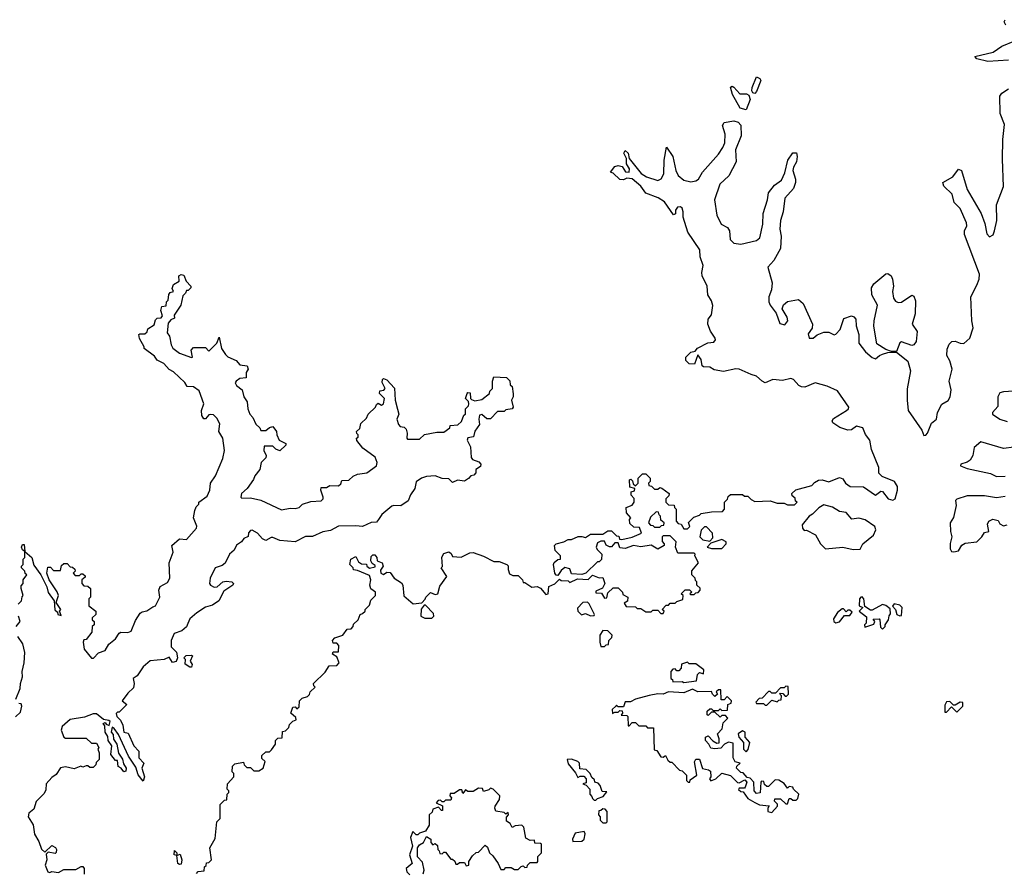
# Model space of a CAD drawing. Extents: x 2673234 to 2760940, y 830506 to 955455.
# Tile 24 of 62: x 2732380 to 2738080, y 834963 to 839898. Entities that reach past the tile are written whole.
import ezdxf

# ---------------------------------------------------------------- set-up
doc = ezdxf.new("R2010")
doc.units = 0

msp = doc.modelspace()

# ---------------------------------------------------------------- linework, layer by layer
at = {"layer": '0CON10XD'}
for points in [[(2738088, 839865), (2738080, 839885), (2738085, 839897.5)], [(2738103.7, 839663.7), (2737985, 839655.5), (2737920.5, 839670.5), (2737910, 839685), (2738015, 839708.9), (2738065.4, 839744.6), (2738140.8, 839775)], [(2736635, 839471.2), (2736623.3, 839473.3), (2736618.8, 839485), (2736620.8, 839505), (2736645, 839567.5), (2736665, 839557.5), (2736670, 839545), (2736645, 839482.5), (2736635, 839471.2)], [(2736585, 839376.7), (2736551.2, 839385), (2736506, 839465), (2736495, 839507.5), (2736505, 839512.5), (2736515, 839506.2), (2736548.3, 839468.3), (2736587.5, 839467.5), (2736600.7, 839460.7), (2736608.8, 839435), (2736585, 839376.7)], [(2736523.8, 839145), (2736526.7, 839075), (2736485.6, 838994.4), (2736432.7, 838945), (2736401.8, 838855), (2736415, 838766.2), (2736441.4, 838715), (2736478.1, 838695), (2736488.1, 838675), (2736492.5, 838625), (2736515, 838604.5), (2736555, 838597.5), (2736645, 838620.5), (2736665.3, 838634.7), (2736681.3, 838715), (2736683.1, 838775), (2736709.5, 838855), (2736714.3, 838895), (2736750, 838940), (2736790.4, 838969.6), (2736808.9, 839011.1), (2736827.5, 839085), (2736855, 839127.5), (2736876.4, 839126.4), (2736881.2, 839105), (2736876.9, 839075), (2736859.2, 839045), (2736855.7, 839025), (2736870.8, 838975), (2736870.8, 838955), (2736858.7, 838921.3), (2736808.9, 838865), (2736798.8, 838785), (2736784.5, 838734.5), (2736780, 838685), (2736787.5, 838645), (2736785, 838573.3), (2736746.3, 838503.7), (2736710, 838465), (2736735.7, 838375), (2736732.9, 838335), (2736716.2, 838293.8), (2736716.5, 838265), (2736724.6, 838244.6), (2736759.1, 838199.1), (2736780, 838140), (2736808.8, 838131.2), (2736827.3, 838155), (2736823.3, 838175), (2736794.3, 838224.3), (2736802.1, 838247.9), (2736825, 838265.8), (2736888.3, 838278.3), (2736914.6, 838254.6), (2736969.4, 838135), (2736967.7, 838112.3), (2736945, 838080), (2736950, 838055), (2736972.5, 838055), (2736995.9, 838074.1), (2737035, 838089.1), (2737065, 838088.2), (2737095, 838074.4), (2737105, 838077.8), (2737129.2, 838105), (2737150.9, 838169.1), (2737195, 838183.8), (2737208.8, 838178.8), (2737220, 838165), (2737221.4, 838125), (2737237.8, 838075), (2737237.1, 838025), (2737275.7, 837975), (2737315, 837942.5), (2737335, 837934), (2737357.1, 837955), (2737375, 837962.2), (2737405, 837970.8), (2737455, 837974.3), (2737520.9, 837920.9), (2737537.8, 837865), (2737518.2, 837761.8), (2737516.7, 837695), (2737523.1, 837635), (2737602.1, 837522.1), (2737615, 837492), (2737625, 837492.9), (2737635.3, 837505), (2737657.7, 837562.3), (2737687.7, 837585), (2737693.5, 837625), (2737717.8, 837672.2), (2737755, 837694.5), (2737765.8, 837715), (2737771.5, 837755), (2737761.2, 837805), (2737778.2, 837875), (2737765, 837923.8), (2737746.9, 837955), (2737748.9, 837991.1), (2737760.7, 838019.3), (2737775.4, 838034.6), (2737795, 838037.5), (2737825, 838024.6), (2737845, 838023.8), (2737881.2, 838055), (2737900, 838115), (2737891.5, 838155), (2737886.2, 838293.8), (2737920.5, 838360.5), (2737934.5, 838395), (2737936.7, 838425), (2737849.1, 838655), (2737849.1, 838675), (2737863.6, 838705), (2737861.7, 838721.7), (2737825, 838804.2), (2737790, 838840), (2737777.5, 838887.5), (2737730, 838935), (2737723.3, 838955), (2737782, 838988), (2737815, 839032.5), (2737832.5, 839025), (2737865.6, 838915.6), (2737945.3, 838775.3), (2737967.7, 838717.7), (2737978.5, 838658.5), (2737995, 838641.4), (2738015, 838653.3), (2738024, 838675), (2738036, 838735), (2738034.7, 838825.3), (2738075, 838932.5), (2738069.6, 839089.6), (2738070.8, 839205), (2738081.4, 839291.4), (2738056.5, 839355), (2738054.5, 839455), (2738065, 839471.9), (2738105, 839496.5)], [(2733448.3, 834971.7), (2733450, 834995), (2733458.3, 835001.7), (2733461.7, 835018.3), (2733475, 835020), (2733490, 835035), (2733480, 835105), (2733511.7, 835158.3), (2733520, 835255), (2733540, 835275), (2733540, 835355), (2733565, 835380), (2733578.3, 835381.7), (2733580, 835415), (2733590, 835425), (2733590, 835435), (2733580, 835445), (2733582.5, 835475), (2733620, 835515), (2733620, 835535), (2733610, 835545), (2733611.7, 835578.3), (2733625, 835590), (2733675, 835600), (2733680, 835585), (2733695, 835570), (2733715, 835570), (2733735, 835550), (2733765, 835550), (2733790, 835565), (2733800, 835605), (2733781.7, 835621.7), (2733781.7, 835638.3), (2733805, 835660), (2733825, 835660), (2733838.3, 835671.7), (2733860, 835705), (2733860, 835725), (2733875, 835740), (2733898.3, 835741.7), (2733901.7, 835778.3), (2733918.3, 835781.7), (2733938.3, 835801.7), (2733941.7, 835818.3), (2733961.7, 835838.3), (2733980, 835845), (2733978.3, 835858.3), (2733950, 835885), (2733961.7, 835918.3), (2733975, 835920), (2733985, 835910), (2733998.3, 835921.7), (2734000, 835955), (2734015, 835970), (2734045, 835980), (2734058.3, 835991.7), (2734061.7, 836008.3), (2734090, 836035), (2734081.7, 836041.7), (2734080, 836055), (2734148.3, 836121.7), (2734171.7, 836158.3), (2734215, 836160), (2734230, 836175), (2734215, 836210), (2734190, 836225), (2734195, 836240), (2734225, 836240), (2734227.5, 836275), (2734215, 836290), (2734195, 836290), (2734190, 836305), (2734205, 836320), (2734250, 836335), (2734275, 836370), (2734298.3, 836371.7), (2734310, 836385), (2734311.7, 836398.3), (2734340, 836425), (2734350, 836455), (2734365, 836460), (2734380, 836475), (2734380, 836485), (2734405, 836510), (2734411.7, 836538.3), (2734440, 836565), (2734440, 836585), (2734413, 836603), (2734407.5, 836625), (2734412.5, 836655), (2734405, 836680), (2734335, 836710), (2734313, 836713), (2734310, 836725), (2734290, 836745), (2734297.5, 836775), (2734325, 836790), (2734340.7, 836760.7), (2734358.3, 836748.3), (2734387, 836747), (2734390, 836735), (2734405, 836722.5), (2734438.3, 836731.7), (2734438.3, 836738.3), (2734420.7, 836750.7), (2734412.5, 836765), (2734415, 836790), (2734425, 836800), (2734435, 836800), (2734447.5, 836785), (2734450, 836765), (2734478.8, 836755), (2734483.3, 836735), (2734468.3, 836711.7), (2734470, 836695), (2734485, 836687.5), (2734505, 836700), (2734525, 836697.5), (2734547.5, 836665), (2734589.3, 836639.3), (2734597.5, 836625), (2734603, 836563), (2734657, 836517), (2734708.3, 836521.7), (2734727, 836543), (2734730, 836555), (2734758.3, 836581.7), (2734785, 836570), (2734800, 836575), (2734811.7, 836618.3), (2734852.5, 836675), (2734820, 836725), (2734827.5, 836732.5), (2734823.6, 836786.4), (2734835, 836807.5), (2734865, 836817.5), (2734878.3, 836808.3), (2734885, 836790), (2734935, 836787.5), (2734985, 836812.5), (2735005, 836813.3), (2735065, 836793.3), (2735125, 836761.2), (2735155, 836761.2), (2735200, 836745), (2735207, 836737), (2735206.7, 836715), (2735215, 836690), (2735235, 836680), (2735265, 836680), (2735290, 836655), (2735295, 836640), (2735305, 836640), (2735345, 836613.3), (2735375, 836617.5), (2735395, 836607.5), (2735425, 836570), (2735440, 836575), (2735443.6, 836616.4), (2735478.3, 836631.7), (2735505, 836660), (2735515, 836652.5), (2735555, 836650), (2735565, 836640), (2735608.3, 836661.7), (2735671.7, 836658.3), (2735695, 836682.5), (2735735, 836667.5), (2735755, 836670), (2735767.5, 836635), (2735753.3, 836606.7), (2735715, 836590), (2735715, 836580), (2735748.3, 836578.3), (2735765, 836550), (2735778.3, 836551.7), (2735785, 836580), (2735815, 836610), (2735845, 836610), (2735870, 836585), (2735871.7, 836571.7), (2735900, 836555), (2735898.3, 836531.7), (2735880, 836520), (2735891.7, 836501.7), (2735945, 836500), (2735955, 836490), (2735975, 836490), (2736005, 836470), (2736035, 836470), (2736045, 836480), (2736075, 836480), (2736091.7, 836461.7), (2736105, 836460), (2736110, 836475), (2736100, 836485), (2736121.7, 836508.3), (2736135, 836510), (2736145, 836520), (2736175, 836520), (2736185, 836530), (2736218.3, 836541.7), (2736220, 836565), (2736210, 836575), (2736231.7, 836598.3), (2736258.3, 836598.3), (2736270, 836585), (2736260, 836575), (2736265, 836570), (2736285, 836570), (2736295, 836580), (2736308.3, 836581.7), (2736320, 836595), (2736318.3, 836608.3), (2736300, 836625), (2736300, 836645), (2736291.7, 836651.7), (2736290, 836665), (2736270, 836685), (2736271.7, 836708.3), (2736310, 836755), (2736287.5, 836795), (2736290, 836805), (2736285, 836810), (2736190, 836810), (2736176.2, 836845), (2736180, 836875), (2736145, 836910), (2736105, 836910), (2736100, 836905), (2736098.3, 836878.3), (2736110, 836865), (2736110, 836855), (2736075, 836833.3), (2736035, 836856.7), (2735975, 836846.2), (2735933.8, 836853.8), (2735885, 836837.5), (2735855, 836840), (2735845, 836870), (2735825, 836870), (2735805, 836846.7), (2735795, 836846), (2735775.7, 836855.7), (2735765, 836880), (2735745, 836880), (2735725, 836870), (2735717.5, 836845), (2735722, 836832), (2735750, 836805), (2735747.5, 836772.5), (2735735, 836760), (2735725, 836760), (2735656.4, 836693.6), (2735635, 836687.5), (2735575, 836690), (2735565, 836720), (2735535, 836727.5), (2735515, 836710), (2735495, 836680), (2735485, 836682.5), (2735477.5, 836695), (2735470, 836745), (2735474.1, 836755.9), (2735495, 836772.5), (2735510, 836775), (2735510, 836795), (2735478.8, 836825), (2735476.4, 836853.6), (2735486.4, 836863.6), (2735530, 836875), (2735555, 836890), (2735575, 836890), (2735613, 836907), (2735635, 836907.5), (2735655, 836900), (2735685, 836920), (2735755, 836920), (2735785, 836940), (2735805, 836940), (2735835, 836910), (2735848.3, 836908.3), (2735851.7, 836891.7), (2735865, 836890), (2735925, 836902.5), (2735980, 836925), (2735968.3, 836958.3), (2735935, 836960), (2735911.7, 836981.7), (2735910, 837005), (2735917.5, 837015), (2735893, 837043), (2735890, 837075), (2735925, 837087.5), (2735937.5, 837105), (2735937, 837127), (2735920, 837145), (2735920, 837165), (2735938.3, 837171.7), (2735940, 837185), (2735911.7, 837191.7), (2735910, 837235), (2735918.3, 837238.3), (2735928.3, 837228.3), (2735931.7, 837211.7), (2735945, 837200), (2735960, 837215), (2735960, 837245), (2735985, 837270), (2736005, 837270), (2736030, 837245), (2736030, 837225), (2736020, 837215), (2736021.7, 837201.7), (2736038.3, 837198.3), (2736055, 837180), (2736075, 837180), (2736085, 837190), (2736097, 837187), (2736140, 837155), (2736138.3, 837141.7), (2736120, 837125), (2736120, 837105), (2736135, 837090), (2736168.3, 837088.3), (2736170, 837075), (2736180, 837065), (2736180, 836995), (2736191.7, 836981.7), (2736208.3, 836978.3), (2736225, 836950), (2736245, 836950), (2736260, 836965), (2736251.7, 836988.3), (2736281.7, 837018.3), (2736315, 837030), (2736325, 837040), (2736385, 837050), (2736448.3, 837051.7), (2736460, 837065), (2736460, 837105), (2736478.3, 837121.7), (2736481.7, 837138.3), (2736495, 837150), (2736565, 837150), (2736575, 837140), (2736595, 837140), (2736615, 837120), (2736635, 837110), (2736725, 837112.5), (2736765, 837100), (2736805, 837100), (2736825, 837090), (2736865, 837090), (2736880, 837105), (2736871.7, 837111.7), (2736868.3, 837128.3), (2736851.7, 837141.7), (2736850, 837155), (2736873, 837177), (2736965, 837202.5), (2736980.7, 837219.3), (2737005, 837232.5), (2737026.4, 837233.6), (2737065, 837223.8), (2737125, 837248.8), (2737145, 837240), (2737160, 837215), (2737187.5, 837195), (2737265, 837194), (2737335, 837146), (2737365, 837168.8), (2737375, 837166.2), (2737408.1, 837125), (2737435, 837116.1), (2737448.2, 837125), (2737462.3, 837175), (2737461.6, 837195), (2737443.8, 837225), (2737373.5, 837253.5), (2737352.9, 837272.9), (2737353.1, 837305), (2737310.8, 837410.8), (2737302.2, 837465), (2737276.9, 837496.9), (2737260, 837535), (2737225, 837545.8), (2737195, 837524.2), (2737175, 837522.2), (2737126.9, 837536.9), (2737088, 837565), (2737084, 837575), (2737090.3, 837589.7), (2737165.8, 837635), (2737177.5, 837645), (2737179.2, 837655), (2737115, 837749.5), (2737055, 837776.7), (2736985, 837796), (2736925, 837770.8), (2736905, 837772), (2736890.3, 837780.3), (2736860, 837815), (2736845, 837820), (2736795, 837809.5), (2736740, 837815), (2736695, 837796.7), (2736677.5, 837805), (2736646.2, 837835), (2736613.8, 837843.8), (2736545, 837875.8), (2736525, 837877.5), (2736455, 837860.6), (2736400.7, 837870.7), (2736375, 837885.6), (2736338, 837888), (2736330, 837895), (2736325, 837930), (2736305, 837957.5), (2736286.2, 837903.8), (2736255, 837905.7), (2736235.8, 837925), (2736236.2, 837945), (2736265, 837972.5), (2736290, 837980), (2736303, 837997), (2736363, 838027), (2736398.3, 838031.7), (2736407.5, 838045), (2736406.7, 838055), (2736378.6, 838095), (2736363.8, 838135), (2736366.1, 838163.9), (2736385, 838190), (2736393, 838243), (2736385, 838270), (2736363.3, 838305), (2736359.2, 838355), (2736331.1, 838415), (2736329.2, 838435), (2736337.5, 838475), (2736318.9, 838525), (2736318.1, 838565), (2736248.1, 838668.1), (2736220.8, 838755), (2736221.4, 838785), (2736215, 838806), (2736205, 838814), (2736187.7, 838812.3), (2736176.7, 838795), (2736176.1, 838773.9), (2736165, 838767.5), (2736113, 838843), (2736075.9, 838865.9), (2736005, 838893.8), (2735976, 838935), (2735925.9, 838975.9), (2735895, 838980), (2735875, 838970), (2735855, 838972.5), (2735815, 839010), (2735800, 839015), (2735825, 839047.5), (2735845, 839053.3), (2735868, 839048), (2735886.4, 839016.4), (2735907.5, 839015), (2735910, 839035), (2735893.6, 839063.6), (2735892.5, 839095), (2735877.5, 839125), (2735885, 839140), (2735902.5, 839125), (2735907.5, 839095), (2735978, 839008), (2736008.3, 838988.3), (2736075, 838967.5), (2736093, 838977), (2736108, 839005), (2736110, 839085), (2736125, 839160), (2736160, 839105), (2736178.2, 839025), (2736192.5, 838995), (2736225, 838969.6), (2736265, 838959.1), (2736295, 838965.6), (2736309.4, 838975), (2736332.2, 839015), (2736425, 839120), (2736451.3, 839158.7), (2736461.4, 839185), (2736464.4, 839234.4), (2736449.2, 839285), (2736458.3, 839301.7), (2736515, 839312.9), (2736540, 839305), (2736555, 839287.5), (2736555.8, 839225), (2736523.8, 839145)], [(2733165, 838160), (2733175, 838170), (2733198.3, 838171.7), (2733207, 838183), (2733197.5, 838215), (2733201.7, 838238.3), (2733228.3, 838241.7), (2733230, 838265), (2733240, 838275), (2733243, 838307), (2733251.7, 838318.3), (2733270, 838325), (2733262.5, 838342.5), (2733270, 838365), (2733302.5, 838385), (2733301.2, 838415), (2733315, 838423.3), (2733329.3, 838419.3), (2733342.5, 838385), (2733370, 838355), (2733370, 838345), (2733355, 838330), (2733345, 838330), (2733340, 838315), (2733325, 838300), (2733312.5, 838245), (2733273, 838187), (2733275, 838170), (2733255, 838160), (2733238.3, 838141.7), (2733232.5, 838085), (2733247.5, 838065), (2733257.5, 838015), (2733267, 837997), (2733305, 837967.5), (2733375, 837942.5), (2733380, 837945), (2733372.5, 837985), (2733385, 838000), (2733455, 838000), (2733475, 837980), (2733520, 838025), (2733535, 838060), (2733548, 837995), (2733570.3, 837960.3), (2733585, 837946.2), (2733632.5, 837925), (2733655, 837900), (2733697.5, 837895), (2733702.5, 837875), (2733690, 837855), (2733690, 837825), (2733655, 837820), (2733632.5, 837805), (2733627.5, 837795), (2733635, 837780), (2733666.7, 837755), (2733677.5, 837715), (2733696.7, 837685), (2733701.2, 837645), (2733712.5, 837615), (2733730, 837595), (2733747, 837557), (2733770, 837535), (2733775, 837520), (2733805, 837520), (2733825, 837537.5), (2733845, 837542.5), (2733866.7, 837515), (2733867.5, 837495), (2733882.5, 837465), (2733920, 837445), (2733920, 837435), (2733885, 837402.5), (2733861.7, 837411.7), (2733845, 837430), (2733795, 837430), (2733793.3, 837405), (2733807.5, 837375), (2733805, 837362.5), (2733777.5, 837335), (2733770, 837295), (2733741.7, 837258.3), (2733733.6, 837236.4), (2733695.9, 837184.1), (2733664, 837155), (2733660, 837135), (2733665, 837127.5), (2733715, 837130), (2733775, 837116.7), (2733895, 837060.8), (2733945, 837070), (2733975, 837068.8), (2733997.5, 837075), (2734016.2, 837093.8), (2734065, 837110), (2734125, 837113.8), (2734136.1, 837123.9), (2734137.5, 837135), (2734122.5, 837175), (2734125, 837190), (2734155, 837190), (2734175, 837202.5), (2734225, 837200), (2734238.3, 837211.7), (2734245, 837230), (2734285, 837232.5), (2734310, 837255), (2734335, 837266.7), (2734390, 837275), (2734446.2, 837315), (2734450, 837335), (2734436.7, 837365), (2734367, 837417), (2734331.7, 837461.7), (2734330, 837475), (2734338.3, 837481.7), (2734340, 837495), (2734331.7, 837501.7), (2734330, 837515), (2734348.3, 837531.7), (2734355, 837560), (2734388.3, 837591.7), (2734397.5, 837615), (2734440, 837655), (2734445, 837670), (2734455, 837677.5), (2734475, 837667.5), (2734486.7, 837675), (2734492.5, 837705), (2734462.5, 837735), (2734465, 837750), (2734487, 837753), (2734496.4, 837763.6), (2734478.3, 837798.3), (2734480, 837815), (2734485, 837820), (2734505, 837812.5), (2734550, 837765), (2734552.5, 837695), (2734566.4, 837643.6), (2734573.8, 837615), (2734564, 837585), (2734572, 837555), (2734583, 837543), (2734605, 837538.8), (2734617.5, 837527.5), (2734623.3, 837505), (2734620, 837475), (2734625, 837470), (2734695, 837470), (2734723, 837497), (2734795, 837510), (2734835, 837510), (2734870, 837535), (2734871.7, 837548.3), (2734917, 837553), (2734937, 837573), (2734951.7, 837608.3), (2734960, 837615), (2734960, 837645), (2734977, 837663), (2734980, 837675), (2734978.3, 837688.3), (2734960, 837705), (2734970, 837735), (2734975, 837740), (2734988.3, 837738.3), (2734990, 837705), (2734995, 837700), (2735015, 837692.5), (2735055, 837700), (2735100, 837735), (2735101.7, 837748.3), (2735117, 837763), (2735117.5, 837805), (2735125, 837830), (2735197, 837827), (2735217, 837807), (2735220, 837785), (2735230, 837775), (2735237, 837733), (2735237.5, 837715), (2735227.5, 837695), (2735237.5, 837655), (2735230, 837645), (2735195, 837640), (2735185, 837630), (2735145, 837630), (2735105, 837587.5), (2735085, 837587.5), (2735055, 837612.5), (2735041.7, 837608.3), (2735037.5, 837585), (2735042.5, 837555), (2735013.8, 837516.2), (2735006.4, 837483.6), (2734975, 837477.5), (2734970, 837465), (2734990, 837425), (2734993, 837363), (2735001.7, 837351.7), (2735038.3, 837338.3), (2735050, 837325), (2735048.3, 837311.7), (2735020, 837295), (2735020, 837275), (2735008.3, 837261.7), (2734991.7, 837258.3), (2734978.3, 837241.7), (2734955, 837227.5), (2734915, 837232.5), (2734885, 837220), (2734865, 837240), (2734825, 837242.5), (2734785, 837257.5), (2734735, 837253.3), (2734705, 837243.3), (2734675, 837222.5), (2734666.7, 837185), (2734641.7, 837148.3), (2734628, 837112), (2734586.4, 837083.6), (2734546.4, 837086.4), (2734535, 837081.2), (2734476.1, 837033.9), (2734456.2, 837005), (2734445, 836990), (2734415, 836986.7), (2734365, 836963.8), (2734325, 836968.6), (2734225, 836965.6), (2734179.6, 836940.4), (2734135, 836934.3), (2734075, 836907.5), (2734035, 836905.7), (2733975, 836875.8), (2733885, 836882.5), (2733845, 836901.2), (2733835, 836901.2), (2733805, 836882.5), (2733785, 836892.5), (2733756.7, 836925), (2733725, 836944), (2733715, 836942), (2733705, 836927.5), (2733702.5, 836907.5), (2733677.5, 836895), (2733664, 836876), (2733635, 836856.2), (2733621.9, 836828.1), (2733595, 836803.8), (2733568.7, 836751.3), (2733552.1, 836737.9), (2733510.6, 836725), (2733482.2, 836665), (2733479.2, 836635), (2733485, 836624.2), (2733505, 836614.2), (2733522.5, 836615), (2733555, 836643.3), (2733575, 836648.8), (2733607.5, 836645), (2733616.7, 836635), (2733613.3, 836625), (2733560.7, 836589.3), (2733532.5, 836535), (2733495, 836508.8), (2733455, 836498.1), (2733404.2, 836465), (2733365, 836430.6), (2733352.9, 836402.9), (2733345.5, 836384.5), (2733319.1, 836360.9), (2733273.3, 836345), (2733255.8, 836305), (2733257.3, 836267.3), (2733287, 836237), (2733292.5, 836205), (2733286.4, 836183.6), (2733265, 836177.5), (2733245, 836207.5), (2733216.2, 836193.8), (2733135, 836186.2), (2733095, 836152.5), (2733060.5, 836099.5), (2733036.1, 836083.9), (2733042, 836055), (2733038.6, 836031.4), (2733005, 836000), (2732972.5, 835955), (2733000, 835935), (2732955, 835890), (2732945, 835890), (2732938.3, 835881.7), (2732942.5, 835865), (2732963.6, 835843.6), (2732977.5, 835815), (2732982.5, 835775), (2733008.3, 835768.3), (2733040, 835695), (2733070, 835665), (2733070, 835625), (2733097.5, 835595), (2733087.5, 835565), (2733102.5, 835515), (2733095, 835490), (2733065, 835527.5), (2733051.7, 835571.7), (2733008.8, 835635), (2732950.7, 835760.7), (2732925.9, 835795.9), (2732915, 835802.5), (2732910, 835775), (2732920, 835760), (2732923.3, 835733.3), (2732942.5, 835705), (2732952.3, 835652.3), (2732975, 835617.5), (2732980.8, 835590.8), (2732996, 835565), (2732995, 835547.5), (2732982.5, 835545), (2732966.4, 835566.4), (2732950, 835575), (2732945, 835610), (2732935, 835610), (2732907.5, 835645), (2732912.5, 835695), (2732892.5, 835725), (2732890, 835750), (2732873.8, 835775), (2732871.7, 835811.7), (2732862.5, 835825), (2732875, 835830), (2732880, 835820), (2732897.5, 835812.5), (2732902.5, 835835), (2732895, 835842.5), (2732865, 835847.5), (2732825, 835880.8), (2732805, 835880), (2732755, 835860), (2732672.7, 835847.3), (2732625, 835806), (2732620.6, 835785), (2732635, 835744.4), (2732645, 835740), (2732765, 835740), (2732795, 835710), (2732825, 835710), (2732837.5, 835685), (2732832.5, 835675), (2732840, 835655), (2732840, 835615), (2732821.7, 835598.3), (2732820, 835585), (2732805, 835570), (2732785, 835570), (2732775, 835580), (2732765, 835580), (2732745, 835572.5), (2732733, 835577), (2732695, 835562.5), (2732645, 835573.3), (2732615, 835567.5), (2732591.4, 835528.6), (2732565, 835512), (2732532.3, 835475), (2732530, 835440), (2732521.7, 835418.3), (2732475, 835372), (2732461.2, 835328.8), (2732432, 835305), (2732429.2, 835285), (2732457.6, 835237.6), (2732465, 835183.8), (2732491.1, 835141.1), (2732505, 835096.7), (2732525, 835080), (2732565, 835117.5), (2732586.7, 835106.7), (2732592.5, 835095), (2732591.7, 835078.3), (2732585, 835072.5), (2732545, 835080), (2732532.5, 835067.5), (2732537.5, 835035), (2732527.5, 835005), (2732542.5, 834965), (2732555, 834962.5), (2732565, 834967.5), (2732605, 834962.5), (2732635, 834980), (2732705, 834980), (2732735, 834997.5), (2732745, 834997.5), (2732752.5, 834985), (2732753, 834953)], [(2737427, 837977), (2737395, 837989.1), (2737341.4, 838021.4), (2737324.3, 838124.3), (2737325.6, 838155), (2737346.7, 838245), (2737312.9, 838305), (2737311.4, 838345), (2737325, 838368), (2737395, 838426), (2737405, 838428), (2737424.5, 838414.5), (2737432.2, 838395), (2737438.9, 838355), (2737432.9, 838325), (2737438.6, 838285), (2737449.1, 838269.1), (2737465, 838260), (2737485, 838262.9), (2737545, 838303.3), (2737557, 838297), (2737565, 838270), (2737564.3, 838195), (2737546, 838135), (2737575, 838092.5), (2737568.9, 838035), (2737555.7, 838015), (2737545, 838011.5), (2737485, 838032.5), (2737475, 838027.5), (2737455, 837977.5), (2737427, 837977)], [(2732370, 836515), (2732390, 836535), (2732393, 836557), (2732400, 836565), (2732387.5, 836605), (2732388.3, 836621.7), (2732400, 836635), (2732400, 836655), (2732420, 836685), (2732411.7, 836691.7), (2732410, 836705), (2732390, 836725), (2732390, 836735), (2732400, 836745), (2732400, 836775), (2732410, 836785), (2732410, 836820), (2732395, 836830), (2732390, 836845), (2732395, 836860), (2732405, 836860), (2732410, 836820), (2732450, 836785), (2732460.5, 836740.5), (2732502, 836685), (2732536, 836616), (2732545, 836582.5), (2732580, 836535), (2732583, 836483), (2732598.3, 836468.3), (2732600, 836455), (2732620, 836450), (2732610, 836475), (2732617.5, 836485), (2732590, 836525), (2732603.3, 836565), (2732596.1, 836586.1), (2732550, 836655), (2732537.5, 836695), (2732541.7, 836728.3), (2732558.3, 836728.3), (2732575, 836710), (2732615, 836710), (2732621.7, 836738.3), (2732635, 836750), (2732655, 836750), (2732671.7, 836731.7), (2732685, 836730), (2732698.3, 836718.3), (2732700, 836705), (2732690, 836695), (2732701.7, 836681.7), (2732725, 836680), (2732735, 836690), (2732745, 836690), (2732758.3, 836678.3), (2732758.3, 836671.7), (2732740, 836655), (2732740, 836635), (2732751.7, 836621.7), (2732775, 836620), (2732790, 836605), (2732790, 836555), (2732780, 836545), (2732780, 836505), (2732820, 836475), (2732820, 836455), (2732800, 836435), (2732800, 836425), (2732810, 836415), (2732810, 836395), (2732800, 836385), (2732797, 836353), (2732765, 836310), (2732751.7, 836308.3), (2732747.5, 836295), (2732753.3, 836255), (2732795, 836202.5), (2732806.7, 836203.3), (2732835, 836232.5), (2732875, 836246.7), (2732896.1, 836283.9), (2732935, 836314), (2732955, 836346.7), (2732965, 836352), (2733005, 836350), (2733025, 836358.8), (2733049.7, 836420.3), (2733077.8, 836462.2), (2733088.8, 836471.2), (2733115, 836475.8), (2733151.3, 836498.7), (2733165, 836506.2), (2733190, 836555), (2733185.7, 836595), (2733192.4, 836617.6), (2733235, 836640.6), (2733248.9, 836665), (2733245.8, 836755), (2733267.5, 836815), (2733260, 836855), (2733305, 836892.5), (2733345, 836890), (2733404, 836955), (2733405.7, 836965.7), (2733386.7, 837015), (2733393, 837057), (2733401.7, 837078.3), (2733417, 837093), (2733417.5, 837105), (2733465, 837140), (2733481.2, 837175), (2733483.3, 837215), (2733513, 837257), (2733555, 837357.5), (2733566.2, 837405), (2733556.2, 837475), (2733532.5, 837515), (2733538.3, 837558.3), (2733520.7, 837590.7), (2733500.7, 837610.7), (2733485, 837613.3), (2733475, 837610), (2733455, 837587.5), (2733445, 837587.5), (2733435, 837607.5), (2733432.5, 837635), (2733446.2, 837675), (2733419.3, 837749.3), (2733385, 837772.5), (2733350, 837775), (2733335, 837797.5), (2733269.3, 837859.3), (2733245, 837872.5), (2733215, 837907.5), (2733175, 837927.5), (2733159.3, 837949.3), (2733100, 837995), (2733100, 838005), (2733073, 838053), (2733070, 838075), (2733075, 838080), (2733105, 838080), (2733118.3, 838091.7), (2733121.7, 838108.3), (2733158.3, 838131.7), (2733165, 838160)], [(2738245.5, 837754.5), (2738075, 837744.5), (2738055, 837738.2), (2738042.4, 837715), (2738041.7, 837658.3), (2738012.5, 837625), (2738012.5, 837615), (2738055, 837586.2), (2738097.2, 837572.8)], [(2738195, 837431.3), (2738075, 837415.8), (2737945, 837454.5), (2737905, 837420.8), (2737898.2, 837375), (2737882.2, 837347.8), (2737865, 837336.1), (2737828.8, 837325), (2737826.7, 837315), (2737865, 837299.5), (2738000.4, 837270.4), (2738035, 837254.6), (2738085.6, 837255.6)], [(2738085, 837138.5), (2738035, 837130.6), (2737965, 837141.2), (2737865, 837142.2), (2737805, 837123.3), (2737796.7, 837115), (2737802, 837085), (2737785, 837016.2), (2737767.5, 836985), (2737768.8, 836935), (2737776.7, 836905), (2737766.4, 836866.4), (2737766.2, 836835), (2737775, 836820), (2737788.3, 836818.3), (2737815, 836824), (2737833.6, 836856.4), (2737853, 836867), (2737920, 836875), (2737950, 836905), (2737965, 836930), (2737990, 836935), (2737983, 836977), (2737990, 836995), (2738013, 837007), (2738045, 837000), (2738055, 836980), (2738075, 836967.5), (2738096.7, 836973.3)], [(2736085, 836960), (2736095, 836970), (2736108.3, 836971.7), (2736110, 836985), (2736091.7, 837001.7), (2736090, 837025), (2736081.7, 837031.7), (2736078.3, 837048.3), (2736065, 837050), (2736031.7, 837018.3), (2736020, 836985), (2736031.7, 836971.7), (2736045, 836970), (2736055, 836960), (2736085, 836960)], [(2737205, 836830.6), (2737245, 836833.8), (2737260, 836865), (2737322.5, 836915), (2737336.2, 836945), (2737330, 836965), (2737275, 837003.1), (2737238, 837012), (2737196.7, 837006.7), (2737165, 837046), (2737125, 837051.2), (2737085, 837076.2), (2737035, 837090), (2737007, 837073), (2736970, 837035), (2736950, 837025), (2736910, 836975), (2736912.5, 836955), (2736921.7, 836941.7), (2736935, 836942.5), (2736986.4, 836916.4), (2737016.2, 836865), (2737044.5, 836834.5), (2737145, 836844.2), (2737205, 836830.6)], [(2736375, 836880), (2736391.7, 836898.3), (2736390.8, 836925), (2736355, 836962.5), (2736345, 836962.5), (2736325, 836942.5), (2736316.7, 836905), (2736335, 836886.7), (2736375, 836880)], [(2736445, 836837.5), (2736470, 836865), (2736470, 836875), (2736445, 836890), (2736381.7, 836868.3), (2736360, 836845), (2736385, 836837.5), (2736445, 836837.5)], [(2737375, 836370), (2737390, 836385), (2737390, 836395), (2737410, 836425), (2737413, 836447), (2737421.7, 836458.3), (2737418.3, 836488.3), (2737395, 836507.5), (2737375, 836512.5), (2737315, 836480), (2737305, 836480), (2737271.7, 836501.7), (2737267.5, 836545), (2737257, 836557), (2737250, 836555), (2737242.5, 836545), (2737240, 836505), (2737260, 836495), (2737240, 836475), (2737281.7, 836441.7), (2737280, 836405), (2737270, 836395), (2737271.7, 836381.7), (2737325, 836400), (2737330, 836415), (2737321.7, 836428.3), (2737355, 836430), (2737360, 836425), (2737362.5, 836382.5), (2737375, 836370)], [(2734765, 836433.3), (2734777.5, 836445), (2734775, 836460), (2734728.3, 836508.3), (2734721.7, 836508.3), (2734703.6, 836486.4), (2734702.5, 836445), (2734725, 836433.3), (2734765, 836433.3)], [(2735685, 836447.5), (2735705, 836450), (2735707.5, 836455), (2735677, 836517), (2735667, 836527), (2735640, 836525), (2735608.3, 836491.7), (2735610, 836475), (2735633, 836453), (2735655, 836460), (2735685, 836447.5)], [(2737105, 836407.5), (2737125, 836412.5), (2737155, 836450), (2737185, 836450), (2737198.3, 836468.3), (2737185, 836480), (2737175, 836480), (2737165, 836470), (2737148.3, 836488.3), (2737141.7, 836488.3), (2737113.6, 836466.4), (2737090.7, 836429.3), (2737093.9, 836413.9), (2737105, 836407.5)], [(2737475, 836446.7), (2737485, 836450), (2737488.8, 836495), (2737475, 836508.8), (2737443, 836517), (2737432.5, 836502.5), (2737450, 836485), (2737457.5, 836455), (2737475, 836446.7)], [(2732360, 836385), (2732382.5, 836415), (2732372.5, 836445)], [(2732357.5, 835965), (2732383, 836027), (2732383.8, 836055), (2732395.8, 836094.2), (2732394, 836125), (2732405.8, 836175), (2732410, 836235), (2732397.5, 836285), (2732368.3, 836328.3)], [(2735765, 836270), (2735775, 836280), (2735788.3, 836281.7), (2735790, 836305), (2735808.3, 836321.7), (2735810, 836335), (2735785, 836360), (2735755, 836362.5), (2735737.5, 836335), (2735737.5, 836295), (2735745, 836270), (2735765, 836270)], [(2733375, 836150), (2733365, 836150), (2733338.3, 836168.3), (2733340, 836195), (2733330, 836205), (2733343, 836217), (2733375, 836220), (2733380, 836215), (2733367.5, 836185), (2733377.5, 836165), (2733375, 836150)], [(2736225, 836062.5), (2736298.8, 836071.2), (2736303, 836107), (2736315, 836120), (2736338.3, 836111.7), (2736340, 836135), (2736295, 836170), (2736255, 836170), (2736245, 836180), (2736211.7, 836168.3), (2736210, 836145), (2736195, 836130), (2736185, 836130), (2736175, 836140), (2736161.7, 836138.3), (2736150, 836125), (2736150, 836085), (2736158.3, 836078.3), (2736160, 836065), (2736215, 836067.5), (2736225, 836062.5)], [(2736735, 835310), (2736767.5, 835345), (2736767, 835357), (2736750, 835375), (2736751.7, 835388.3), (2736785, 835387.5), (2736815, 835360), (2736825, 835360), (2736835, 835390), (2736845, 835390), (2736855, 835380), (2736875, 835380), (2736885, 835390), (2736890, 835415), (2736860, 835445), (2736856.4, 835456.4), (2736835, 835460), (2736825, 835450), (2736806.4, 835476.4), (2736775, 835496.7), (2736752.5, 835497.5), (2736715, 835460), (2736705, 835460), (2736691.7, 835471.7), (2736688.3, 835488.3), (2736675, 835490), (2736670, 835485), (2736667, 835423), (2736645, 835420), (2736632.5, 835435), (2736630, 835485), (2736608.3, 835508.3), (2736591.7, 835511.7), (2736568.3, 835538.3), (2736555, 835540), (2736530, 835565), (2736531.7, 835578.3), (2736550, 835595), (2736521.7, 835601.7), (2736510, 835625), (2736510, 835710), (2736483, 835717), (2736460, 835705), (2736438.3, 835681.7), (2736405, 835677.5), (2736381.7, 835681.7), (2736370, 835705), (2736350, 835725), (2736350, 835745), (2736365, 835752.5), (2736393.3, 835723.3), (2736415, 835710), (2736428.3, 835711.7), (2736430, 835735), (2736420, 835765), (2736447, 835793), (2736451.7, 835828.3), (2736480, 835855), (2736465, 835870), (2736445, 835870), (2736435, 835860), (2736405, 835890), (2736385, 835890), (2736365, 835870), (2736360, 835875), (2736360, 835895), (2736375, 835910), (2736385, 835910), (2736395, 835900), (2736425, 835900), (2736435, 835910), (2736445, 835900), (2736478.3, 835901.7), (2736480, 835935), (2736498.3, 835941.7), (2736500, 835955), (2736475, 835980), (2736458.3, 835961.7), (2736441.7, 835961.7), (2736438.3, 836018.3), (2736425, 836020), (2736411.7, 836008.3), (2736420, 835995), (2736405, 835980), (2736390, 835995), (2736385, 836010), (2736305, 836007.5), (2736275, 836023.3), (2736225, 836002.5), (2736135, 836008), (2736105, 835993.8), (2736075, 835995.8), (2736024.2, 835985.8), (2735945, 835965.8), (2735915, 835950), (2735885, 835950), (2735875, 835920), (2735845, 835920), (2735835, 835930), (2735830, 835925), (2735810, 835905), (2735811.7, 835881.7), (2735825, 835890), (2735845, 835890), (2735855, 835900), (2735868.3, 835898.3), (2735870, 835885), (2735861.7, 835871.7), (2735895, 835870), (2735900, 835865), (2735901.7, 835811.7), (2735908.3, 835811.7), (2735925, 835830), (2735945, 835830), (2735965, 835810), (2736005, 835810), (2736015, 835800), (2736048.3, 835798.3), (2736052.5, 835672.5), (2736068.3, 835668.3), (2736091.7, 835631.7), (2736105, 835630), (2736118.3, 835638.3), (2736131.7, 835611.7), (2736145, 835600), (2736155, 835600), (2736200, 835555), (2736215, 835550), (2736240, 835525), (2736240, 835495), (2736250, 835485), (2736260, 835485), (2736261.7, 835498.3), (2736300, 835525), (2736287, 835603), (2736295, 835617.5), (2736315, 835617.5), (2736333.6, 835563.6), (2736367, 835557), (2736378.3, 835548.3), (2736380, 835515), (2736372.5, 835505), (2736381.7, 835491.7), (2736410, 835505), (2736445, 835537.5), (2736495, 835522.5), (2736535, 835482.5), (2736545, 835480), (2736578.3, 835498.3), (2736590, 835485), (2736580, 835455), (2736575, 835450), (2736545, 835450), (2736541.7, 835441.7), (2736555, 835430), (2736568.3, 835428.3), (2736595, 835390), (2736635, 835367.5), (2736663.6, 835353.6), (2736718.3, 835348.3), (2736710, 835335), (2736710, 835315), (2736735, 835310)], [(2736705, 835930), (2736735, 835960), (2736765, 835950), (2736775, 835960), (2736788.3, 835961.7), (2736790, 835985), (2736780, 835995), (2736785, 836000), (2736798.3, 835998.3), (2736811.7, 835981.7), (2736818.3, 835981.7), (2736830, 835995), (2736828.3, 836038.3), (2736815, 836040), (2736805, 836030), (2736785, 836030), (2736755, 836000), (2736735, 836000), (2736725, 836010), (2736715, 836010), (2736678.3, 835971.7), (2736661.7, 835968.3), (2736641.7, 835948.3), (2736645, 835940), (2736685, 835940), (2736695, 835930), (2736705, 835930)], [(2732355, 835862.5), (2732385, 835890), (2732392.5, 835925), (2732388.3, 835938.3), (2732375, 835940)], [(2737805, 835890), (2737840, 835925), (2737840, 835945), (2737825, 835947.5), (2737795, 835930), (2737785, 835930), (2737765, 835952.5), (2737745, 835950), (2737735, 835930), (2737735, 835890), (2737745, 835890), (2737775, 835920), (2737805, 835890)], [(2736585, 835660), (2736597, 835673), (2736607.5, 835715), (2736580, 835745), (2736580, 835775), (2736565, 835782.5), (2736540, 835765), (2736542.5, 835745), (2736570, 835715), (2736570, 835675), (2736585, 835660)], [(2735715, 835380), (2735725, 835390), (2735758.3, 835401.7), (2735778.3, 835428.3), (2735751.7, 835431.7), (2735740, 835465), (2735728.3, 835478.3), (2735710, 835485), (2735708.3, 835498.3), (2735691.7, 835511.7), (2735682.5, 835535), (2735658.3, 835558.3), (2735621.7, 835561.7), (2735620, 835595), (2735610, 835605), (2735575, 835617.5), (2735550, 835615), (2735555, 835590), (2735598.3, 835538.3), (2735611.7, 835511.7), (2735625, 835520), (2735645, 835520), (2735660, 835505), (2735658.3, 835481.7), (2735640, 835475), (2735658.3, 835468.3), (2735680, 835445), (2735680, 835415), (2735692.5, 835402.5), (2735695, 835390), (2735705, 835380), (2735715, 835380)], [(2734715, 834953.3), (2734721.2, 834975), (2734711.7, 835021.7), (2734683, 835053), (2734682.5, 835105), (2734695, 835122.5), (2734717.5, 835135), (2734735, 835170), (2734760, 835155), (2734760, 835135), (2734771.7, 835121.7), (2734785, 835130), (2734798.3, 835118.3), (2734800, 835095), (2734808.3, 835088.3), (2734811.7, 835071.7), (2734825, 835070), (2734835, 835080), (2734845, 835080), (2734875, 835040), (2734885, 835040), (2734898.3, 835028.3), (2734905, 835010), (2734915, 835010), (2734925, 835020), (2734955, 835020), (2734965, 835000), (2734980, 835005), (2734980, 835025), (2735001.7, 835058.3), (2735021.7, 835078.3), (2735035, 835080), (2735075, 835120), (2735088.3, 835108.3), (2735100, 835075), (2735119.3, 835059.3), (2735150, 835015), (2735165, 834980), (2735185, 834980), (2735195, 834990), (2735225, 834990), (2735245, 834980), (2735265, 834980), (2735283, 834997), (2735295, 835000), (2735305, 834990), (2735317, 834993), (2735320, 835005), (2735335, 835020), (2735375, 835020), (2735380, 835025), (2735380, 835055), (2735400, 835075), (2735400, 835125), (2735395, 835130), (2735361.7, 835131.7), (2735360, 835150), (2735335, 835147.5), (2735310.7, 835160.7), (2735297.5, 835225), (2735286.1, 835236.1), (2735248.3, 835231.7), (2735231.7, 835221.7), (2735220, 835245), (2735198.3, 835258.3), (2735198.3, 835281.7), (2735210, 835295), (2735208.3, 835308.3), (2735195, 835300), (2735185, 835310), (2735137, 835317), (2735130, 835335), (2735132.5, 835345), (2735157.5, 835385), (2735160, 835405), (2735120, 835445), (2735105, 835450), (2735095, 835440), (2735065, 835430), (2735058.3, 835448.3), (2735035, 835450), (2735005, 835430), (2734975, 835430), (2734960, 835440), (2734945, 835420), (2734940, 835440), (2734925, 835440), (2734895, 835420), (2734871.7, 835418.3), (2734870, 835405), (2734880, 835395), (2734875, 835380), (2734845, 835380), (2734835, 835370), (2734825, 835370), (2734815, 835380), (2734801.7, 835378.3), (2734790, 835365), (2734828.3, 835348.3), (2734828.3, 835321.7), (2734821.7, 835321.7), (2734805, 835340), (2734771.7, 835328.3), (2734768.3, 835311.7), (2734750, 835295), (2734750, 835235), (2734728.3, 835201.7), (2734695, 835190), (2734685, 835180), (2734675, 835180), (2734655, 835200), (2734642.5, 835165), (2734653.6, 835113.6), (2734636.7, 835065), (2734652.5, 835015), (2734617.5, 834985), (2734620, 834965), (2734638.3, 834948.3)], [(2735775, 835250), (2735780, 835255), (2735780, 835315), (2735768.3, 835328.3), (2735755, 835330), (2735745, 835320), (2735731.7, 835318.3), (2735730, 835295), (2735740, 835285), (2735740, 835265), (2735755, 835250), (2735775, 835250)], [(2735581.7, 835141.7), (2735635, 835142.5), (2735647.5, 835155), (2735652.5, 835185), (2735648.3, 835198.3), (2735595, 835190), (2735580, 835155), (2735581.7, 835141.7)], [(2733305, 835007.5), (2733294.3, 835014.3), (2733290, 835060), (2733273.3, 835065), (2733275, 835090), (2733290, 835075), (2733290, 835060), (2733308.3, 835068.3), (2733317.5, 835035), (2733315, 835010), (2733305, 835007.5)], [(2733403, 834957), (2733413, 834967), (2733448.3, 834971.7)]]:
    msp.add_lwpolyline(points, dxfattribs=at)

doc.saveas('drawing.dxf')
